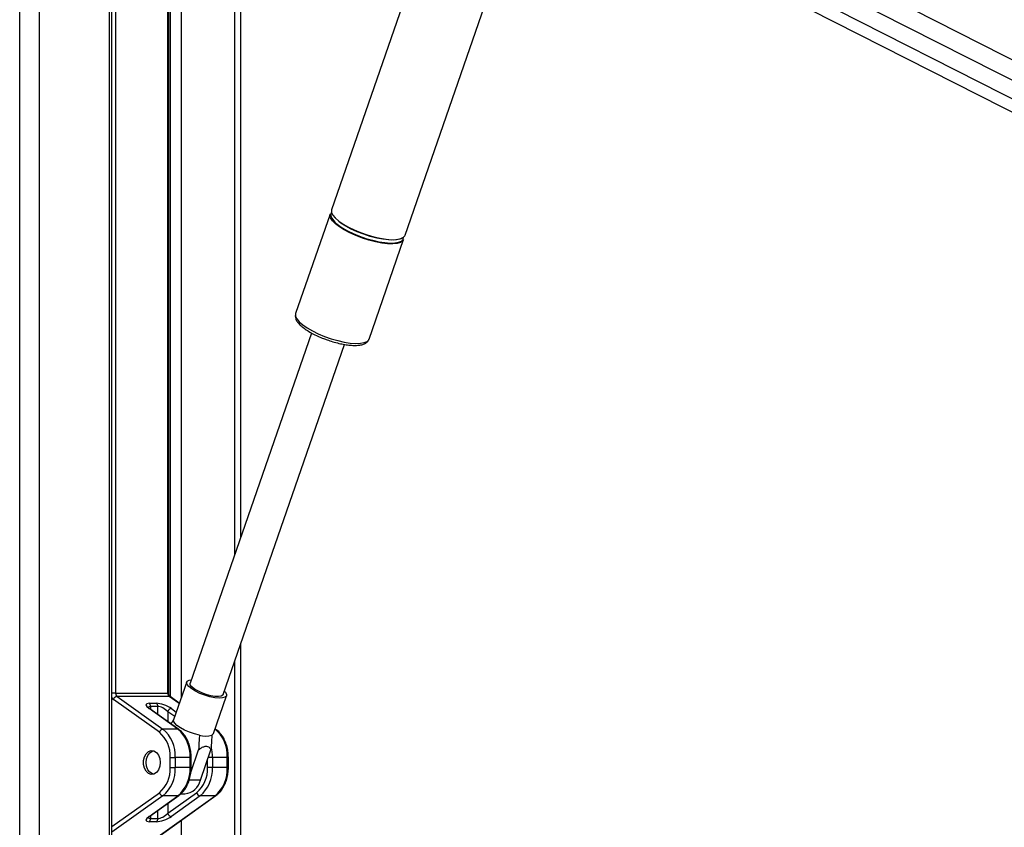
# Paper-space layout '3M DUO In Ground Anchor' of a CAD drawing. Header units: millimetres. Extents: x 10 to 10335, y 20 to 7920.
# Tile 43 of 116: x 3626 to 3906, y 3452 to 3682. Entities that reach past the tile are written whole.
import ezdxf

# ---------------------------------------------------------------- set-up
doc = ezdxf.new("R2010")
doc.units = ezdxf.units.MM

psp = doc.layouts.new('3M DUO In Ground Anchor')

# ---------------------------------------------------------------- linework, layer by layer
at = {"color": 8, "linetype": 'Continuous', "lineweight": 25}
for p, q in [((3625.68, 977.9), (3625.68, 3851.9)), ((3631.22, 3851.9), (3631.22, 977.9)), ((3693.63, 3774.24), (4265.41, 3483.94)), ((3690.7, 3770.44), (4316.53, 3452.7)), ((3651.26, 3176.43), (3651.26, 3761.9)), ((3653.02, 3761.9), (3653.02, 3490.62)), ((3667.87, 3490.62), (3667.87, 3761.9)), ((3668.63, 3489.57), (3668.63, 3761.9)), ((3671.72, 3761.9), (3671.72, 3489.38)), ((3686.96, 3530.18), (3686.96, 3761.9)), ((3686.96, 3176.43), (3686.96, 3499.81)), ((3653.02, 3490.62), (3651.96, 3490.62)), ((3668.17, 3490.62), (3667.87, 3490.62)), ((3671.13, 3487.68), (3668.26, 3489.73)), ((3662.92, 3486.87), (3662.92, 3486.08)), ((3665.05, 3484.57), (3665.05, 3486.87)), ((3667.87, 3485.35), (3667.87, 3482.55)), ((3669.84, 3483.95), (3667.87, 3485.35)), ((3668.9, 3486.25), (3670.29, 3485.26)), ((3681.35, 3480.39), (3681.31, 3480.42)), ((3681.35, 3480.39), (3681.31, 3480.39)), ((3674.53, 3472.36), (3674.24, 3472.36)), ((3679.19, 3469.44), (3679.19, 3471.61)), ((3680.6, 3472.36), (3679.45, 3472.36)), ((3685.14, 3472.36), (3684.84, 3472.36)), ((3674.53, 3469.44), (3674.24, 3469.44)), ((3685.14, 3469.44), (3684.84, 3469.44)), ((3677.2, 3465.88), (3673.99, 3465.88)), ((3651.96, 3452.65), (3665.47, 3462.3)), ((3666.5, 3461.4), (3651.96, 3451.03)), ((3665.05, 3454.93), (3665.05, 3457.23)), ((3667.87, 3459.25), (3667.87, 3456.44)), ((3662.92, 3455.72), (3662.92, 3454.93)), ((3671.72, 3454.43), (3671.72, 3176.43))]:
    psp.add_line(p, q, dxfattribs=at)
at = {"color": 7, "linetype": 'Continuous', "lineweight": 25}
for p, q in [((3687.9, 3768.07), (4278.42, 3468.26)), ((3651.96, 3176.43), (3651.96, 3761.9)), ((3668.17, 3490.62), (3668.17, 3761.9)), ((3688.64, 3761.9), (3688.64, 3535.01)), ((3751.81, 3735.62), (3714.55, 3628.27)), ((3735.48, 3621.01), (3771.74, 3725.5)), ((3815.01, 3718.47), (4260.19, 3492.45)), ((3714.14, 3627.07), (3704.3, 3598.72)), ((3717.23, 3624.47), (3716.93, 3624.68)), ((3725.22, 3591.46), (3735.06, 3619.81)), ((3704.3, 3598.72), (3704.28, 3598.67)), ((3708.83, 3593.19), (3674.23, 3493.49)), ((3683.64, 3490.22), (3718.24, 3589.94)), ((3688.64, 3504.63), (3688.64, 3176.43)), ((3673.26, 3493.82), (3669.52, 3483.05)), ((3653.02, 3490.62), (3667.87, 3490.62)), ((3665.47, 3479.5), (3652.39, 3488.84)), ((3653.41, 3489.73), (3666.5, 3480.39)), ((3668.26, 3489.73), (3653.41, 3489.73)), ((3662.54, 3487.76), (3664.66, 3487.76)), ((3671.16, 3487.77), (3668.52, 3489.65)), ((3680.86, 3479.12), (3684.6, 3489.89)), ((3670.74, 3480.39), (3662.54, 3486.25)), ((3671, 3480.32), (3662.8, 3486.17)), ((3665.05, 3486.87), (3662.92, 3486.87)), ((3670.74, 3480.39), (3666.5, 3480.39)), ((3681.61, 3480.32), (3681.34, 3480.5)), ((3674.43, 3468.09), (3676.64, 3474.46)), ((3677.2, 3465.88), (3680.18, 3474.46)), ((3668.58, 3472.36), (3669.99, 3472.36)), ((3668.58, 3469.44), (3668.58, 3472.36)), ((3669.99, 3472.36), (3669.99, 3469.44)), ((3674.24, 3472.36), (3669.99, 3472.36)), ((3674.24, 3469.44), (3674.24, 3472.36)), ((3674.53, 3469.44), (3674.53, 3472.36)), ((3680.6, 3472.36), (3680.6, 3469.44)), ((3684.84, 3472.36), (3680.6, 3472.36)), ((3684.84, 3469.44), (3684.84, 3472.36)), ((3685.14, 3469.44), (3685.14, 3472.36)), ((3668.58, 3469.44), (3669.99, 3469.44)), ((3674.24, 3469.44), (3669.99, 3469.44)), ((3680.6, 3469.44), (3679.19, 3469.44)), ((3684.84, 3469.44), (3680.6, 3469.44)), ((3667.87, 3456.44), (3676.08, 3462.3)), ((3661.83, 3447.48), (3681.35, 3461.4)), ((3662.35, 3447.74), (3681.61, 3461.48)), ((3662.54, 3455.55), (3670.74, 3461.4)), ((3662.8, 3455.63), (3671, 3461.48)), ((3670.74, 3461.4), (3666.5, 3461.4)), ((3677.1, 3461.4), (3668.9, 3455.55)), ((3671.6, 3461.96), (3672.76, 3461.96)), ((3681.35, 3461.4), (3677.1, 3461.4)), ((3664.66, 3454.04), (3662.54, 3454.04)), ((3662.92, 3454.93), (3665.05, 3454.93))]:
    psp.add_line(p, q, dxfattribs=at)
at = {"color": 7, "linetype": 'Continuous', "lineweight": 25, "flags": 128}
for points in [[(3714.55, 3628.27), (3714.52, 3628.17), (3714.55, 3627.51), (3714.91, 3626.76), (3715.6, 3625.94), (3716.59, 3625.08), (3717.85, 3624.21), (3719.34, 3623.35), (3721.01, 3622.53), (3722.81, 3621.78), (3724.69, 3621.12), (3726.57, 3620.57), (3728.4, 3620.16), (3730.13, 3619.89), (3731.69, 3619.77), (3733.03, 3619.81), (3734.12, 3620), (3734.92, 3620.35), (3735.4, 3620.83), (3735.48, 3621.01)], [(3716.77, 3623.44), (3715.64, 3624.31), (3714.8, 3625.15), (3714.27, 3625.94), (3714.08, 3626.65), (3714.14, 3627.07)], [(3735.06, 3619.81), (3734.78, 3619.37), (3734.14, 3618.95), (3733.2, 3618.68), (3731.97, 3618.56), (3730.51, 3618.6), (3728.86, 3618.8), (3727.08, 3619.14), (3725.21, 3619.62), (3723.33, 3620.23), (3721.48, 3620.94), (3719.74, 3621.72), (3718.15, 3622.57), (3716.77, 3623.44)], [(3716.92, 3623.62), (3717.58, 3623.18), (3719.05, 3622.33), (3720.7, 3621.52), (3722.48, 3620.78), (3724.33, 3620.13), (3726.19, 3619.59), (3728, 3619.18), (3729.7, 3618.92), (3731.24, 3618.8), (3732.57, 3618.84), (3733.65, 3619.03), (3734.43, 3619.37), (3734.9, 3619.85), (3735.05, 3620.44), (3735.04, 3620.49)], [(3734.79, 3620.27), (3734.38, 3620.04), (3733.44, 3619.78), (3732.24, 3619.66), (3730.8, 3619.7), (3729.17, 3619.89), (3727.4, 3620.23), (3725.56, 3620.71), (3723.7, 3621.3), (3721.88, 3622), (3720.16, 3622.78), (3718.59, 3623.61), (3717.23, 3624.47)], [(3674.69, 3491.85), (3673.88, 3492.51), (3673.38, 3493.13), (3673.23, 3493.66), (3673.44, 3494.09), (3674, 3494.37), (3674.57, 3494.47)], [(3675.41, 3491.85), (3674.69, 3492.45), (3674.28, 3492.99), (3674.22, 3493.46), (3674.23, 3493.49)], [(3683.98, 3491.21), (3684.28, 3490.88), (3684.6, 3490.3), (3684.57, 3489.82), (3684.18, 3489.46), (3683.47, 3489.26), (3682.47, 3489.22), (3681.24, 3489.34), (3679.87, 3489.62), (3678.45, 3490.05), (3677.05, 3490.58), (3675.77, 3491.2), (3674.69, 3491.85)], [(3683.64, 3490.22), (3683.55, 3490.06), (3683.09, 3489.79), (3682.33, 3489.67), (3681.31, 3489.71), (3680.12, 3489.91), (3678.84, 3490.25), (3677.57, 3490.71), (3676.39, 3491.26), (3675.41, 3491.85)], [(3676.89, 3478.68), (3675.47, 3479.03), (3674.03, 3479.52), (3672.67, 3480.1), (3671.47, 3480.75), (3670.5, 3481.42), (3669.84, 3482.06), (3669.52, 3482.65), (3669.52, 3483.05)], [(3680.86, 3479.12), (3680.83, 3479.03), (3680.42, 3478.68)], [(3665.75, 3470.9), (3665.62, 3469.8), (3665.25, 3468.81), (3664.66, 3468.05), (3663.94, 3467.6), (3663.15, 3467.51), (3662.38, 3467.79), (3661.72, 3468.4), (3661.23, 3469.28), (3660.98, 3470.34), (3660.98, 3471.46), (3661.23, 3472.52), (3661.72, 3473.4), (3662.38, 3474.01), (3663.15, 3474.29), (3663.94, 3474.19), (3664.66, 3473.75), (3665.25, 3472.99), (3665.62, 3472), (3665.75, 3470.9)], [(3663.92, 3467.6), (3663.49, 3467.69), (3662.79, 3468.12), (3662.22, 3468.85), (3661.85, 3469.81), (3661.72, 3470.88), (3661.84, 3471.96), (3662.2, 3472.92), (3662.76, 3473.66)], [(3662.76, 3473.66), (3663.47, 3474.1), (3663.92, 3474.2)]]:
    psp.add_lwpolyline(points, dxfattribs=at)
at = {"color": 8, "linetype": 'Continuous', "lineweight": 25, "flags": 128}
psp.add_lwpolyline([(3704.28, 3598.67), (3704.27, 3598.62), (3704.29, 3597.96), (3704.65, 3597.21), (3705.34, 3596.39), (3706.33, 3595.53), (3707.59, 3594.65), (3709.08, 3593.79), (3710.75, 3592.97), (3712.56, 3592.22), (3714.43, 3591.56), (3716.31, 3591.02), (3718.15, 3590.6), (3719.87, 3590.33), (3721.43, 3590.22), (3722.78, 3590.26), (3723.87, 3590.45), (3724.66, 3590.79), (3725.14, 3591.28), (3725.22, 3591.46)], dxfattribs=at)
at = {"color": 7, "linetype": 'Continuous', "lineweight": 25}
for centre, radius, start, end in [((3715.54, 3626.78), 1.26, 142.3113, 203.9517), ((3654.12, 3490.57), 1.1, 177.1751, 229.8696), ((3668.97, 3490.57), 1.1, 177.1751, 229.8696), ((3653.61, 3488.47), 1.28, 98.8175, 163.2651), ((3661.83, 3486.92), 1.1, 357.1751, 49.8696), ((3663.95, 3486.92), 1.1, 357.1751, 49.8696), ((3669.09, 3484.99), 1.28, 98.8175, 163.2651), ((3666.69, 3479.13), 1.28, 98.8175, 163.2651), ((3659.82, 3472.79), 8.78, 357.1751, 49.8696), ((3660.13, 3472.85), 9.87, 357.1751, 49.8696), ((3664.38, 3472.85), 9.87, 357.1751, 49.8696), ((3674.98, 3472.85), 9.87, 357.1751, 49.8696), ((3678.66, 3484.82), 6.39, 253.9376, 286.0624), ((3659.82, 3469.01), 8.78, 310.1304, 2.8249), ((3660.13, 3468.95), 9.87, 310.1304, 2.8249), ((3664.38, 3468.95), 9.87, 310.1304, 2.8249), ((3670.42, 3469.01), 8.78, 310.1304, 2.8249), ((3670.74, 3468.95), 9.87, 310.1304, 2.8249), ((3674.98, 3468.95), 9.87, 310.1304, 2.8249), ((3672.16, 3467.12), 5.19, 276.5995, 346.1774), ((3666.69, 3462.66), 1.28, 196.7349, 261.1825), ((3677.3, 3462.66), 1.28, 196.7349, 261.1825), ((3661.83, 3454.88), 1.1, 310.1304, 2.8249), ((3663.95, 3454.88), 1.1, 310.1304, 2.8249), ((3669.09, 3456.81), 1.28, 196.7349, 261.1825)]:
    psp.add_arc(centre, radius, start, end, dxfattribs=at)
at = {"color": 8, "linetype": 'Continuous', "lineweight": 25}
for centre, radius, start, end in [((3720.53, 3629.61), 7, 208.5379, 238.9656), ((3653.35, 3490.14), 1.62, 210.8679, 233.6369), ((3668.27, 3489.29), 0.437, 55.0145, 91.5577), ((3662.55, 3485.81), 0.437, 55.0145, 91.5577), ((3670.75, 3479.96), 0.437, 55.0541, 91.5566), ((3681.36, 3479.96), 0.437, 55.0541, 91.5566), ((3668.23, 3472.38), 12.37, 359.9005, 13.7001), ((3670.75, 3461.84), 0.437, 268.4433, 304.9484), ((3681.36, 3461.84), 0.437, 268.4433, 304.9484), ((3662.55, 3455.99), 0.437, 268.4423, 304.9855)]:
    psp.add_arc(centre, radius, start, end, dxfattribs=at)
at = {"color": 7, "linetype": 'Continuous', "lineweight": 25}
for centre, major_axis, ratio, start_param, end_param in [((3664.66, 3486.25), (2.98, -1.19), 0.312033, 2.480791, 4.051587), ((3666.78, 3486.25), (2.98, -1.19), 0.312033, 0.909995, 2.480791), ((3666.46, 3485.35), (1.93, -1.31), 0.39272, 1.045407, 2.616204), ((3664.66, 3455.55), (2.98, 1.19), 0.312033, 2.231598, 3.802394), ((3666.78, 3455.55), (2.98, 1.19), 0.312033, 3.802394, 5.37319), ((3666.46, 3456.44), (1.93, 1.31), 0.39272, 3.666982, 5.237778)]:
    psp.add_ellipse(centre, major_axis=major_axis, ratio=ratio, start_param=start_param, end_param=end_param, dxfattribs=at)
at = {"color": 8, "linetype": 'Continuous', "lineweight": 25}
for centre, major_axis, start_param, end_param in [((3664.34, 3485.35), (1.93, -1.31), 2.616204, 3.397344), ((3664.34, 3456.44), (1.93, 1.31), 2.886209, 3.666982)]:
    psp.add_ellipse(centre, major_axis=major_axis, ratio=0.39272, start_param=start_param, end_param=end_param, dxfattribs=at)
at = {"color": 7, "linetype": 'Continuous', "lineweight": 25}
for points, knots in [([(4873.5, 3680.01), (4846.2, 3667.9), (4791.62, 3643.67), (4639.22, 3576.44), (4318.35, 3435.47), (3986.35, 3290.01), (3751.81, 3187.27), (3713.14, 3170.33), (3712.68, 3170.13)], [0, 0, 0, 0, 0.070862, 0.141725, 0.394538, 0.90018, 0.998816, 1, 1, 1, 1]), ([(3704.29, 3598.62), (3704.24, 3598.41), (3704.13, 3597.95), (3704.31, 3597.22), (3704.7, 3596.45), (3705.38, 3595.62), (3706.36, 3594.76), (3707.6, 3593.89), (3709.02, 3593.06), (3710.59, 3592.29), (3712.03, 3591.67), (3712.94, 3591.36), (3713.26, 3591.24)], [0, 0, 0, 0, 0.06958, 0.156031, 0.250463, 0.360578, 0.479633, 0.596347, 0.710811, 0.823981, 0.93647, 1, 1, 1, 1]), ([(3713.26, 3591.24), (3713.51, 3591.15), (3714.34, 3590.85), (3715.77, 3590.44), (3717.49, 3590.04), (3719.13, 3589.77), (3720.65, 3589.64), (3722.03, 3589.66), (3723.19, 3589.83), (3724.11, 3590.17), (3724.76, 3590.67), (3725.15, 3591.14), (3725.2, 3591.43), (3725.2, 3591.47)], [0, 0, 0, 0, 0.047188, 0.155965, 0.264902, 0.374269, 0.484466, 0.596144, 0.710446, 0.815545, 0.904219, 0.985713, 1, 1, 1, 1]), ([(3668.52, 3489.65), (3668.5, 3489.67), (3668.45, 3489.71), (3668.32, 3489.89), (3668.21, 3490.17), (3668.17, 3490.44), (3668.17, 3490.59), (3668.17, 3490.62)], [0, 0, 0, 0, 0.187555, 0.426612, 0.677966, 0.933523, 1, 1, 1, 1]), ([(3662.8, 3486.17), (3662.71, 3486.24), (3662.49, 3486.4), (3662.32, 3486.59), (3662.31, 3486.6), (3662.31, 3486.61)], [0, 0, 0, 0, 0.314914, 0.754092, 1, 1, 1, 1]), ([(3668.75, 3481.92), (3668.89, 3482.11), (3669.16, 3482.46), (3669.43, 3482.81), (3669.56, 3482.97)], [0, 0, 0, 0, 0.526105, 1, 1, 1, 1]), ([(3674.53, 3472.36), (3674.52, 3472.66), (3674.5, 3473.53), (3674.29, 3474.94), (3673.83, 3476.53), (3673.14, 3477.97), (3672.28, 3479.19), (3671.53, 3479.93), (3671.09, 3480.25), (3671, 3480.32)], [0, 0, 0, 0, 0.09348, 0.26821, 0.443485, 0.619262, 0.795479, 0.95912, 1, 1, 1, 1]), ([(3685.14, 3472.36), (3685.13, 3472.66), (3685.11, 3473.53), (3684.9, 3474.94), (3684.43, 3476.53), (3683.75, 3477.97), (3682.89, 3479.19), (3682.14, 3479.93), (3681.7, 3480.25), (3681.61, 3480.32)], [0, 0, 0, 0, 0.09348, 0.26821, 0.443485, 0.619262, 0.795479, 0.95912, 1, 1, 1, 1]), ([(3676.89, 3478.68), (3676.86, 3478.18), (3676.78, 3476.77), (3676.7, 3475.37), (3676.64, 3474.46)], [0, 0, 0, 0, 0.355137, 1, 1, 1, 1]), ([(3680.42, 3478.68), (3680.4, 3478.18), (3680.32, 3476.77), (3680.23, 3475.37), (3680.18, 3474.46)], [0, 0, 0, 0, 0.355137, 1, 1, 1, 1]), ([(3676.64, 3474.46), (3676.87, 3474.64), (3677.34, 3475.02), (3678.12, 3475.45), (3678.89, 3475.59), (3679.57, 3475.34), (3679.95, 3474.89), (3680.14, 3474.54), (3680.18, 3474.46)], [0, 0, 0, 0, 0.1604142, 0.3438993, 0.5293034, 0.6891283, 0.9321034, 1, 1, 1, 1]), ([(3671, 3461.48), (3671.21, 3461.64), (3671.77, 3462.08), (3672.6, 3463), (3673.4, 3464.3), (3674, 3465.78), (3674.39, 3467.36), (3674.52, 3468.6), (3674.53, 3469.29), (3674.53, 3469.44)], [0, 0, 0, 0, 0.095784, 0.266865, 0.439459, 0.613434, 0.787917, 0.953644, 1, 1, 1, 1]), ([(3681.61, 3461.48), (3681.81, 3461.64), (3682.38, 3462.08), (3683.2, 3463), (3684, 3464.3), (3684.61, 3465.78), (3685, 3467.36), (3685.13, 3468.6), (3685.14, 3469.29), (3685.14, 3469.44)], [0, 0, 0, 0, 0.095784, 0.266865, 0.439459, 0.613434, 0.787917, 0.953644, 1, 1, 1, 1]), ([(3662.31, 3455.19), (3662.31, 3455.19), (3662.31, 3455.19), (3662.45, 3455.36), (3662.67, 3455.53), (3662.8, 3455.63)], [0, 0, 0, 0, 0.202976, 0.538085, 1, 1, 1, 1])]:
    psp.add_open_spline(points, degree=3, knots=knots, dxfattribs=at)
at = {"color": 8, "linetype": 'Continuous', "lineweight": 25}
psp.add_open_spline([(3734.55, 3186.36), (3885.7, 3252.53), (4108.01, 3349.85), (4428.43, 3490.17), (4625.15, 3576.36), (4778.28, 3643.52), (4833.32, 3667.69), (4860.85, 3679.77)], degree=3, knots=[0, 0, 0, 0, 0.4029594, 0.5926395, 0.8538899, 0.926945, 1, 1, 1, 1], dxfattribs=at)

doc.saveas('drawing.dxf')
